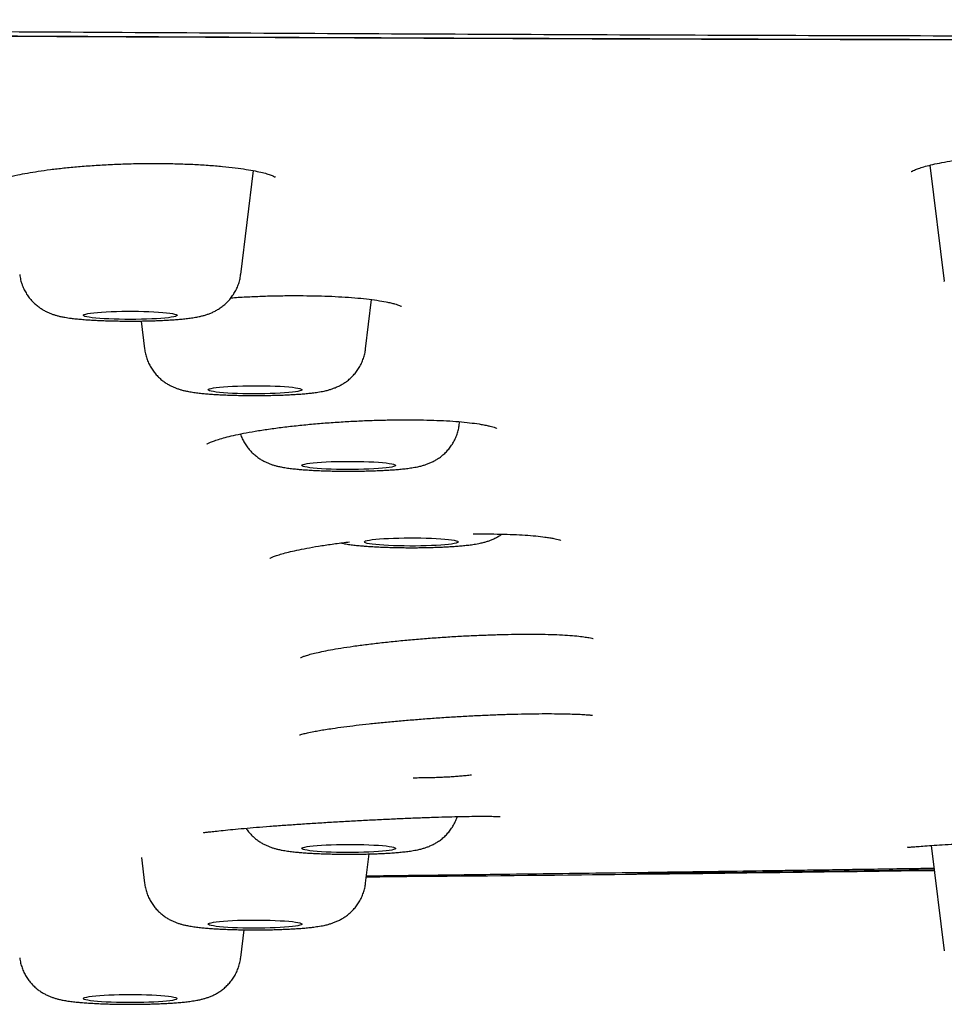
# Model space of a CAD drawing. Header units: millimetres. Extents: x 8 to 1937, y 12 to 2736.
# Tile 123 of 136: x 1227 to 1247, y 2655 to 2676. Entities that reach past the tile are written whole.
import ezdxf

# ---------------------------------------------------------------- set-up
doc = ezdxf.new("R2010")
doc.units = ezdxf.units.MM

msp = doc.modelspace()

# ---------------------------------------------------------------- linework, layer by layer
at = {"color": 7, "linetype": 'Continuous', "lineweight": 30}
for p, q in [((1246.658, 2672.744), (1246.963, 2670.265)), ((1231.956, 2670.412), (1232.229, 2672.627)), ((1246.963, 2670.264), (1246.963, 2670.265)), ((1234.62, 2668.823), (1234.749, 2669.875)), ((1229.831, 2669.418), (1229.904, 2668.823)), ((1236.619, 2667.208), (1236.627, 2667.268)), ((1246.686, 2658.225), (1246.963, 2655.977)), ((1234.62, 2657.419), (1234.697, 2658.045)), ((1229.837, 2657.965), (1229.904, 2657.419)), ((1231.956, 2655.831), (1232.029, 2656.426))]:
    msp.add_line(p, q, dxfattribs=at)
at = {"color": 7, "linetype": 'Continuous', "lineweight": 30, "flags": 128}
for points in [[(1228.599, 2669.536), (1228.602, 2669.547), (1228.619, 2669.557), (1228.65, 2669.567), (1228.694, 2669.576), (1228.751, 2669.585), (1228.82, 2669.594), (1228.9, 2669.601), (1228.989, 2669.608), (1229.087, 2669.614), (1229.193, 2669.619), (1229.303, 2669.622), (1229.419, 2669.625), (1229.536, 2669.626), (1229.655, 2669.626), (1229.772, 2669.625), (1229.888, 2669.623), (1229.999, 2669.619), (1230.104, 2669.614), (1230.203, 2669.609), (1230.293, 2669.602), (1230.373, 2669.594), (1230.442, 2669.586), (1230.5, 2669.577), (1230.545, 2669.567), (1230.576, 2669.557), (1230.594, 2669.547), (1230.598, 2669.537), (1230.588, 2669.527), (1230.564, 2669.516), (1230.526, 2669.507), (1230.475, 2669.497), (1230.412, 2669.489), (1230.338, 2669.48), (1230.253, 2669.473), (1230.159, 2669.467), (1230.058, 2669.462), (1229.949, 2669.458), (1229.836, 2669.454), (1229.719, 2669.453), (1229.601, 2669.452), (1229.483, 2669.453), (1229.366, 2669.454), (1229.253, 2669.457), (1229.144, 2669.461), (1229.042, 2669.467), (1228.948, 2669.473), (1228.862, 2669.48), (1228.788, 2669.488), (1228.724, 2669.497), (1228.673, 2669.506), (1228.634, 2669.516), (1228.61, 2669.526), (1228.599, 2669.536)], [(1231.262, 2667.95), (1231.269, 2667.961), (1231.29, 2667.971), (1231.325, 2667.981), (1231.372, 2667.99), (1231.433, 2667.999), (1231.505, 2668.007), (1231.587, 2668.015), (1231.679, 2668.021), (1231.779, 2668.027), (1231.886, 2668.031), (1231.999, 2668.035), (1232.114, 2668.037), (1232.232, 2668.038), (1232.351, 2668.037), (1232.468, 2668.036), (1232.582, 2668.033), (1232.692, 2668.029), (1232.796, 2668.024), (1232.892, 2668.018), (1232.98, 2668.011), (1233.057, 2668.003), (1233.123, 2667.995), (1233.177, 2667.986), (1233.218, 2667.976), (1233.246, 2667.966), (1233.26, 2667.956), (1233.26, 2667.945), (1233.246, 2667.935), (1233.218, 2667.925), (1233.177, 2667.915), (1233.123, 2667.906), (1233.057, 2667.898), (1232.98, 2667.89), (1232.892, 2667.883), (1232.796, 2667.877), (1232.692, 2667.872), (1232.582, 2667.868), (1232.468, 2667.865), (1232.351, 2667.864), (1232.232, 2667.863), (1232.114, 2667.864), (1231.999, 2667.866), (1231.886, 2667.87), (1231.779, 2667.874), (1231.679, 2667.88), (1231.587, 2667.886), (1231.505, 2667.894), (1231.433, 2667.902), (1231.372, 2667.911), (1231.325, 2667.92), (1231.29, 2667.93), (1231.269, 2667.94), (1231.262, 2667.95)], [(1233.262, 2666.336), (1233.269, 2666.346), (1233.29, 2666.356), (1233.324, 2666.366), (1233.372, 2666.376), (1233.432, 2666.384), (1233.504, 2666.393), (1233.587, 2666.4), (1233.679, 2666.407), (1233.779, 2666.412), (1233.886, 2666.417), (1233.998, 2666.42), (1234.114, 2666.422), (1234.232, 2666.423), (1234.351, 2666.423), (1234.468, 2666.421), (1234.582, 2666.418), (1234.692, 2666.414), (1234.796, 2666.41), (1234.892, 2666.403), (1234.979, 2666.397), (1235.057, 2666.389), (1235.123, 2666.38), (1235.177, 2666.371), (1235.218, 2666.361), (1235.246, 2666.351), (1235.26, 2666.341), (1235.26, 2666.331), (1235.246, 2666.32), (1235.218, 2666.31), (1235.177, 2666.301), (1235.123, 2666.291), (1235.057, 2666.283), (1234.979, 2666.275), (1234.892, 2666.268), (1234.796, 2666.262), (1234.692, 2666.257), (1234.582, 2666.253), (1234.468, 2666.251), (1234.351, 2666.249), (1234.232, 2666.249), (1234.114, 2666.25), (1233.998, 2666.252), (1233.886, 2666.255), (1233.779, 2666.259), (1233.679, 2666.265), (1233.587, 2666.271), (1233.504, 2666.279), (1233.432, 2666.287), (1233.372, 2666.296), (1233.324, 2666.305), (1233.29, 2666.315), (1233.269, 2666.325), (1233.262, 2666.336)], [(1234.593, 2664.703), (1234.6, 2664.713), (1234.621, 2664.724), (1234.655, 2664.734), (1234.703, 2664.743), (1234.763, 2664.752), (1234.835, 2664.76), (1234.918, 2664.767), (1235.01, 2664.774), (1235.11, 2664.779), (1235.217, 2664.784), (1235.329, 2664.787), (1235.445, 2664.789), (1235.563, 2664.79), (1235.682, 2664.79), (1235.799, 2664.788), (1235.913, 2664.786), (1236.023, 2664.782), (1236.127, 2664.777), (1236.223, 2664.771), (1236.31, 2664.764), (1236.388, 2664.756), (1236.454, 2664.747), (1236.508, 2664.738), (1236.549, 2664.729), (1236.577, 2664.719), (1236.591, 2664.708), (1236.591, 2664.698), (1236.577, 2664.688), (1236.549, 2664.678), (1236.508, 2664.668), (1236.454, 2664.659), (1236.388, 2664.65), (1236.31, 2664.642), (1236.223, 2664.635), (1236.127, 2664.629), (1236.023, 2664.624), (1235.913, 2664.621), (1235.799, 2664.618), (1235.682, 2664.616), (1235.563, 2664.616), (1235.445, 2664.617), (1235.329, 2664.619), (1235.217, 2664.622), (1235.11, 2664.627), (1235.01, 2664.632), (1234.918, 2664.639), (1234.835, 2664.646), (1234.763, 2664.654), (1234.703, 2664.663), (1234.655, 2664.673), (1234.621, 2664.683), (1234.6, 2664.693), (1234.593, 2664.703)], [(1233.262, 2658.161), (1233.269, 2658.172), (1233.29, 2658.182), (1233.324, 2658.192), (1233.372, 2658.201), (1233.432, 2658.21), (1233.504, 2658.218), (1233.587, 2658.226), (1233.679, 2658.232), (1233.779, 2658.238), (1233.886, 2658.242), (1233.998, 2658.246), (1234.114, 2658.248), (1234.232, 2658.249), (1234.351, 2658.248), (1234.468, 2658.247), (1234.582, 2658.244), (1234.692, 2658.24), (1234.796, 2658.235), (1234.892, 2658.229), (1234.979, 2658.222), (1235.057, 2658.214), (1235.123, 2658.206), (1235.177, 2658.197), (1235.218, 2658.187), (1235.246, 2658.177), (1235.26, 2658.167), (1235.26, 2658.156), (1235.246, 2658.146), (1235.218, 2658.136), (1235.177, 2658.126), (1235.123, 2658.117), (1235.057, 2658.109), (1234.979, 2658.101), (1234.892, 2658.094), (1234.796, 2658.088), (1234.692, 2658.083), (1234.582, 2658.079), (1234.468, 2658.076), (1234.351, 2658.075), (1234.232, 2658.074), (1234.114, 2658.075), (1233.998, 2658.077), (1233.886, 2658.081), (1233.779, 2658.085), (1233.679, 2658.091), (1233.587, 2658.097), (1233.504, 2658.105), (1233.432, 2658.113), (1233.372, 2658.122), (1233.324, 2658.131), (1233.29, 2658.141), (1233.269, 2658.151), (1233.262, 2658.161)], [(1231.262, 2656.547), (1231.269, 2656.557), (1231.29, 2656.567), (1231.325, 2656.577), (1231.372, 2656.587), (1231.433, 2656.595), (1231.505, 2656.604), (1231.587, 2656.611), (1231.679, 2656.618), (1231.779, 2656.623), (1231.886, 2656.628), (1231.999, 2656.631), (1232.114, 2656.633), (1232.232, 2656.634), (1232.351, 2656.634), (1232.468, 2656.632), (1232.582, 2656.629), (1232.692, 2656.625), (1232.796, 2656.62), (1232.892, 2656.614), (1232.98, 2656.607), (1233.057, 2656.6), (1233.123, 2656.591), (1233.177, 2656.582), (1233.218, 2656.572), (1233.246, 2656.562), (1233.26, 2656.552), (1233.26, 2656.542), (1233.246, 2656.531), (1233.218, 2656.521), (1233.177, 2656.512), (1233.123, 2656.502), (1233.057, 2656.494), (1232.98, 2656.486), (1232.892, 2656.479), (1232.796, 2656.473), (1232.692, 2656.468), (1232.582, 2656.464), (1232.468, 2656.462), (1232.351, 2656.46), (1232.232, 2656.46), (1232.114, 2656.461), (1231.999, 2656.463), (1231.886, 2656.466), (1231.779, 2656.47), (1231.679, 2656.476), (1231.587, 2656.482), (1231.505, 2656.49), (1231.433, 2656.498), (1231.372, 2656.507), (1231.325, 2656.516), (1231.29, 2656.526), (1231.269, 2656.536), (1231.262, 2656.547)], [(1228.599, 2654.961), (1228.61, 2654.971), (1228.634, 2654.981), (1228.673, 2654.991), (1228.724, 2655), (1228.788, 2655.009), (1228.862, 2655.017), (1228.948, 2655.024), (1229.042, 2655.031), (1229.144, 2655.036), (1229.253, 2655.04), (1229.366, 2655.043), (1229.483, 2655.045), (1229.601, 2655.045), (1229.719, 2655.045), (1229.836, 2655.043), (1229.949, 2655.04), (1230.058, 2655.036), (1230.159, 2655.03), (1230.253, 2655.024), (1230.338, 2655.017), (1230.412, 2655.009), (1230.475, 2655), (1230.526, 2654.991), (1230.564, 2654.981), (1230.588, 2654.971), (1230.598, 2654.96), (1230.594, 2654.95), (1230.576, 2654.94), (1230.545, 2654.93), (1230.5, 2654.92), (1230.442, 2654.911), (1230.373, 2654.903), (1230.293, 2654.895), (1230.203, 2654.889), (1230.104, 2654.883), (1229.999, 2654.878), (1229.888, 2654.875), (1229.772, 2654.872), (1229.655, 2654.871), (1229.536, 2654.871), (1229.419, 2654.872), (1229.303, 2654.875), (1229.193, 2654.878), (1229.087, 2654.883), (1228.989, 2654.889), (1228.9, 2654.896), (1228.82, 2654.903), (1228.751, 2654.912), (1228.694, 2654.921), (1228.65, 2654.93), (1228.619, 2654.94), (1228.602, 2654.951), (1228.599, 2654.961)]]:
    msp.add_lwpolyline(points, dxfattribs=at)
at = {"color": 7, "linetype": 'Continuous', "lineweight": 30}
for points, knots in [([(1298.819, 2666.525), (1298.817, 2666.597), (1298.813, 2666.74), (1298.784, 2666.954), (1298.739, 2667.165), (1298.677, 2667.373), (1298.602, 2667.578), (1298.513, 2667.778), (1298.412, 2667.974), (1298.3, 2668.167), (1298.176, 2668.356), (1298.042, 2668.543), (1297.899, 2668.725), (1297.745, 2668.905), (1297.62, 2669.04), (1297.53, 2669.132), (1297.48, 2669.183), (1297.428, 2669.233), (1297.376, 2669.284), (1297.318, 2669.337), (1297.228, 2669.42), (1297.104, 2669.532), (1296.921, 2669.688), (1296.707, 2669.863), (1296.457, 2670.056), (1296.197, 2670.246), (1295.927, 2670.432), (1295.729, 2670.561), (1295.615, 2670.633), (1295.587, 2670.651), (1295.559, 2670.668), (1295.531, 2670.686), (1295.501, 2670.705), (1295.467, 2670.726), (1295.43, 2670.748), (1295.346, 2670.8), (1295.215, 2670.88), (1295.039, 2670.987), (1294.857, 2671.096), (1294.67, 2671.206), (1294.477, 2671.317), (1294.288, 2671.424), (1294.101, 2671.528), (1293.917, 2671.627), (1293.743, 2671.72), (1293.578, 2671.804), (1293.423, 2671.882), (1293.285, 2671.949), (1293.167, 2672.005), (1293.071, 2672.049), (1293.004, 2672.079), (1292.967, 2672.096), (1292.956, 2672.101), (1292.944, 2672.106), (1292.933, 2672.111), (1292.922, 2672.116), (1292.84, 2672.152), (1292.685, 2672.218), (1292.445, 2672.312), (1292.197, 2672.402), (1291.94, 2672.49), (1291.693, 2672.567), (1291.457, 2672.636), (1291.236, 2672.697), (1291.007, 2672.757), (1290.76, 2672.816), (1290.42, 2672.894), (1289.973, 2672.989), (1289.407, 2673.098), (1288.799, 2673.207), (1288.149, 2673.314), (1287.445, 2673.423), (1286.69, 2673.532), (1285.884, 2673.64), (1285.045, 2673.745), (1284.172, 2673.848), (1283.266, 2673.947), (1282.344, 2674.043), (1281.409, 2674.134), (1280.464, 2674.221), (1279.488, 2674.307), (1278.483, 2674.39), (1277.429, 2674.473), (1276.326, 2674.556), (1275.173, 2674.637), (1273.993, 2674.716), (1272.787, 2674.792), (1271.554, 2674.864), (1270.432, 2674.927), (1269.43, 2674.979), (1268.555, 2675.023), (1267.668, 2675.065), (1266.769, 2675.106), (1265.858, 2675.145), (1264.935, 2675.183), (1263.937, 2675.221), (1262.86, 2675.259), (1261.702, 2675.297), (1260.528, 2675.333), (1259.528, 2675.359), (1258.709, 2675.38), (1258.074, 2675.394), (1257.435, 2675.408), (1256.807, 2675.421), (1256.207, 2675.432), (1255.531, 2675.443), (1254.753, 2675.454), (1253.845, 2675.465), (1252.899, 2675.474), (1251.956, 2675.482), (1251.019, 2675.487), (1250.34, 2675.491), (1249.888, 2675.492), (1249.674, 2675.493), (1249.459, 2675.494), (1249.242, 2675.494), (1249.023, 2675.495), (1248.803, 2675.496), (1247.24, 2675.499), (1244.32, 2675.506), (1240.032, 2675.521), (1235.706, 2675.54), (1231.343, 2675.562), (1226.971, 2675.587), (1222.591, 2675.612), (1218.205, 2675.638), (1213.786, 2675.664), (1209.337, 2675.688), (1204.857, 2675.709), (1200.347, 2675.728), (1195.807, 2675.745), (1192.082, 2675.757), (1189.182, 2675.766), (1187.113, 2675.771), (1185.059, 2675.777), (1183.025, 2675.782), (1181.015, 2675.787), (1179.012, 2675.791), (1175.708, 2675.798), (1171.112, 2675.807), (1165.235, 2675.816), (1160.963, 2675.823), (1158.283, 2675.827), (1157.187, 2675.828), (1156.091, 2675.829), (1154.997, 2675.831), (1153.904, 2675.832), (1152.838, 2675.833), (1151.196, 2675.835), (1148.958, 2675.837), (1146.172, 2675.84), (1143.427, 2675.842), (1140.724, 2675.843), (1137.979, 2675.845), (1135.19, 2675.846), (1132.376, 2675.847), (1129.536, 2675.848), (1126.672, 2675.848), (1123.766, 2675.849), (1121.815, 2675.849), (1120.832, 2675.849)], [0, 0, 0, 0, 0.009695, 0.019246, 0.028652, 0.037915, 0.047033, 0.055848, 0.064525, 0.073062, 0.081461, 0.08972, 0.097841, 0.105822, 0.113666, 0.11594, 0.118203, 0.120454, 0.122694, 0.125015, 0.127664, 0.133863, 0.139999, 0.148763, 0.157398, 0.165906, 0.174287, 0.182425, 0.183217, 0.184009, 0.184799, 0.185589, 0.186377, 0.187325, 0.188375, 0.189418, 0.194305, 0.199056, 0.20367, 0.208749, 0.213653, 0.21838, 0.22293, 0.227304, 0.2315, 0.235046, 0.238455, 0.241726, 0.24381, 0.245834, 0.247566, 0.247789, 0.248011, 0.248233, 0.248454, 0.248674, 0.248894, 0.253205, 0.257389, 0.261449, 0.265384, 0.269196, 0.272105, 0.27494, 0.277701, 0.280466, 0.283486, 0.288907, 0.294368, 0.299871, 0.305421, 0.31102, 0.316967, 0.322863, 0.328717, 0.334538, 0.340335, 0.346117, 0.35156, 0.357001, 0.362445, 0.367898, 0.373364, 0.379164, 0.384953, 0.390737, 0.396521, 0.40231, 0.408107, 0.412019, 0.415939, 0.419868, 0.423807, 0.427758, 0.431723, 0.435704, 0.440517, 0.44535, 0.450207, 0.455091, 0.457662, 0.460241, 0.46283, 0.465428, 0.467846, 0.470086, 0.473562, 0.477177, 0.480934, 0.484834, 0.488385, 0.49205, 0.492888, 0.493732, 0.494582, 0.495437, 0.496299, 0.497166, 0.498039, 0.514778, 0.531669, 0.548705, 0.565883, 0.583198, 0.600333, 0.617593, 0.634974, 0.652473, 0.670086, 0.687814, 0.705656, 0.723615, 0.731716, 0.739841, 0.74799, 0.755923, 0.763806, 0.771672, 0.779522, 0.802735, 0.825807, 0.84874, 0.853049, 0.857353, 0.861652, 0.865947, 0.870236, 0.874519, 0.878497, 0.889576, 0.90086, 0.911295, 0.921899, 0.932671, 0.943612, 0.954722, 0.965798, 0.977036, 0.988437, 1, 1, 1, 1]), ([(1120.832, 2675.692), (1122.45, 2675.692), (1125.67, 2675.691), (1130.476, 2675.69), (1135.234, 2675.689), (1139.944, 2675.686), (1144.579, 2675.684), (1149.139, 2675.681), (1153.624, 2675.678), (1158.063, 2675.675), (1162.484, 2675.672), (1166.887, 2675.67), (1171.272, 2675.667), (1175.608, 2675.664), (1179.896, 2675.66), (1184.137, 2675.655), (1188.33, 2675.648), (1191.274, 2675.642), (1192.994, 2675.638), (1193.508, 2675.637), (1194.034, 2675.635), (1194.562, 2675.634), (1195.094, 2675.633), (1195.871, 2675.63), (1196.9, 2675.628), (1198.136, 2675.624), (1199.34, 2675.62), (1200.504, 2675.617), (1201.665, 2675.613), (1203.795, 2675.606), (1206.88, 2675.595), (1210.768, 2675.578), (1214.472, 2675.561), (1217.995, 2675.544), (1221.481, 2675.527), (1224.93, 2675.51), (1228.341, 2675.493), (1231.714, 2675.478), (1235.048, 2675.464), (1238.214, 2675.452), (1241.213, 2675.442), (1243.938, 2675.434), (1246.066, 2675.43), (1247.297, 2675.428), (1247.75, 2675.427), (1247.891, 2675.427), (1248.032, 2675.426), (1248.173, 2675.426), (1248.313, 2675.426), (1248.949, 2675.425), (1250.068, 2675.422), (1251.654, 2675.413), (1253.202, 2675.399), (1254.712, 2675.382), (1256.185, 2675.36), (1257.565, 2675.334), (1258.855, 2675.307), (1260.06, 2675.277), (1260.965, 2675.252), (1261.582, 2675.234), (1261.92, 2675.224), (1262.257, 2675.213), (1262.591, 2675.203), (1262.922, 2675.191), (1263.251, 2675.18), (1263.578, 2675.169), (1264.258, 2675.144), (1265.284, 2675.104), (1266.639, 2675.047), (1267.967, 2674.986), (1269.27, 2674.922), (1270.546, 2674.855), (1271.772, 2674.786), (1272.949, 2674.715), (1274.08, 2674.643), (1275.186, 2674.568), (1276.269, 2674.491), (1277.346, 2674.41), (1278.413, 2674.325), (1279.467, 2674.236), (1280.489, 2674.144), (1281.481, 2674.05), (1282.44, 2673.954), (1283.351, 2673.856), (1284.214, 2673.758), (1285.03, 2673.659), (1285.812, 2673.559), (1286.557, 2673.456), (1287.239, 2673.356), (1287.862, 2673.259), (1288.429, 2673.163), (1288.966, 2673.067), (1289.41, 2672.98), (1289.768, 2672.906), (1290.044, 2672.846), (1290.298, 2672.788), (1290.537, 2672.729), (1290.789, 2672.663), (1291.051, 2672.59), (1291.322, 2672.508), (1291.583, 2672.424), (1291.825, 2672.339), (1292.048, 2672.256), (1292.246, 2672.177), (1292.377, 2672.122), (1292.449, 2672.09), (1292.471, 2672.08), (1292.494, 2672.071), (1292.516, 2672.061), (1292.538, 2672.051), (1292.627, 2672.011), (1292.781, 2671.939), (1292.996, 2671.835), (1293.211, 2671.726), (1293.426, 2671.614), (1293.641, 2671.498), (1293.856, 2671.379), (1294.071, 2671.255), (1294.263, 2671.141), (1294.435, 2671.037), (1294.586, 2670.944), (1294.737, 2670.849), (1294.889, 2670.752), (1295.022, 2670.666), (1295.137, 2670.59), (1295.233, 2670.527), (1295.326, 2670.465), (1295.415, 2670.404), (1295.501, 2670.345), (1295.65, 2670.241), (1295.856, 2670.092), (1296.111, 2669.898), (1296.352, 2669.704), (1296.579, 2669.509), (1296.79, 2669.316), (1296.984, 2669.125), (1297.155, 2668.945), (1297.306, 2668.774), (1297.438, 2668.613), (1297.558, 2668.453), (1297.669, 2668.293), (1297.773, 2668.129), (1297.869, 2667.963), (1297.956, 2667.793), (1298.037, 2667.617), (1298.108, 2667.436), (1298.17, 2667.249), (1298.22, 2667.059), (1298.257, 2666.866), (1298.281, 2666.67), (1298.284, 2666.539), (1298.286, 2666.474)], [0, 0, 0, 0, 0.019097, 0.038006, 0.056729, 0.075263, 0.09361, 0.111445, 0.129098, 0.146569, 0.163856, 0.181307, 0.198567, 0.215639, 0.232525, 0.249226, 0.265742, 0.282078, 0.284014, 0.286077, 0.288149, 0.290232, 0.292325, 0.294429, 0.299427, 0.304483, 0.309046, 0.313654, 0.31825, 0.322779, 0.33884, 0.354728, 0.368766, 0.382663, 0.396416, 0.410024, 0.423485, 0.436799, 0.449962, 0.462973, 0.474296, 0.485498, 0.495256, 0.499519, 0.500076, 0.500632, 0.501189, 0.501745, 0.5023, 0.502856, 0.509282, 0.51557, 0.521727, 0.527759, 0.533671, 0.53947, 0.544484, 0.549419, 0.554278, 0.555696, 0.557107, 0.558513, 0.559912, 0.561306, 0.562694, 0.564076, 0.565452, 0.571364, 0.577245, 0.583101, 0.588937, 0.594758, 0.600568, 0.606041, 0.611514, 0.616989, 0.622473, 0.627968, 0.633749, 0.639531, 0.645319, 0.651119, 0.656939, 0.662786, 0.66833, 0.673913, 0.679481, 0.685027, 0.690563, 0.695468, 0.700365, 0.705258, 0.710148, 0.713222, 0.716162, 0.718907, 0.721679, 0.724516, 0.728153, 0.731894, 0.735739, 0.73969, 0.743254, 0.746902, 0.750182, 0.750616, 0.751051, 0.751488, 0.751926, 0.752364, 0.752804, 0.757205, 0.761777, 0.766518, 0.771429, 0.77651, 0.781761, 0.78718, 0.792768, 0.796802, 0.80092, 0.805121, 0.809405, 0.813784, 0.816667, 0.819491, 0.822257, 0.824965, 0.827614, 0.830197, 0.838873, 0.847556, 0.856248, 0.86495, 0.873663, 0.882165, 0.890517, 0.89777, 0.904974, 0.91196, 0.919052, 0.926283, 0.933651, 0.941157, 0.9488, 0.956955, 0.965262, 0.973719, 0.982328, 0.991088, 1, 1, 1, 1]), ([(1120.832, 2675.692), (1123.504, 2675.692), (1128.849, 2675.692), (1136.865, 2675.691), (1144.88, 2675.69), (1152.894, 2675.687), (1160.86, 2675.683), (1168.777, 2675.677), (1176.644, 2675.668), (1184.51, 2675.656), (1192.427, 2675.64), (1200.395, 2675.618), (1208.413, 2675.589), (1216.43, 2675.555), (1224.442, 2675.514), (1232.453, 2675.477), (1240.456, 2675.439), (1246.289, 2675.43), (1249.947, 2675.423), (1251.431, 2675.417), (1252.911, 2675.407), (1254.384, 2675.392), (1255.847, 2675.372), (1257.267, 2675.346), (1258.646, 2675.316), (1259.984, 2675.283), (1261.308, 2675.245), (1262.618, 2675.203), (1263.941, 2675.156), (1265.276, 2675.104), (1266.622, 2675.048), (1267.95, 2674.987), (1269.258, 2674.922), (1270.542, 2674.855), (1271.776, 2674.785), (1272.96, 2674.714), (1274.094, 2674.642), (1275.202, 2674.567), (1276.284, 2674.49), (1277.362, 2674.408), (1278.434, 2674.323), (1279.498, 2674.233), (1280.532, 2674.141), (1281.532, 2674.046), (1282.497, 2673.948), (1283.407, 2673.851), (1284.262, 2673.753), (1285.065, 2673.656), (1285.833, 2673.556), (1286.566, 2673.455), (1287.243, 2673.355), (1287.87, 2673.256), (1288.45, 2673.159), (1289, 2673.06), (1289.519, 2672.959), (1290.005, 2672.856), (1290.456, 2672.752), (1290.883, 2672.642), (1291.28, 2672.527), (1291.649, 2672.406), (1291.983, 2672.285), (1292.288, 2672.162), (1292.624, 2672.014), (1292.985, 2671.84), (1293.365, 2671.642), (1293.72, 2671.443), (1294.061, 2671.245), (1294.43, 2671.029), (1294.819, 2670.793), (1295.219, 2670.538), (1295.635, 2670.255), (1296.057, 2669.943), (1296.475, 2669.602), (1296.85, 2669.262), (1297.185, 2668.918), (1297.478, 2668.569), (1297.727, 2668.218), (1297.931, 2667.867), (1298.089, 2667.516), (1298.202, 2667.166), (1298.272, 2666.818), (1298.281, 2666.588), (1298.286, 2666.474)], [0, 0, 0, 0, 0.03154, 0.06308, 0.094619, 0.126158, 0.157697, 0.188673, 0.219649, 0.250626, 0.281603, 0.31321, 0.344818, 0.376428, 0.408038, 0.439649, 0.471258, 0.502868, 0.508741, 0.514621, 0.5205, 0.526373, 0.532235, 0.538085, 0.543584, 0.54907, 0.554549, 0.560026, 0.565505, 0.57133, 0.577176, 0.583035, 0.588899, 0.594762, 0.600615, 0.606115, 0.611604, 0.617084, 0.622562, 0.628041, 0.633867, 0.639713, 0.645571, 0.651435, 0.657298, 0.663152, 0.668653, 0.674142, 0.679622, 0.6851, 0.690579, 0.695571, 0.70058, 0.705598, 0.710621, 0.715643, 0.72066, 0.725663, 0.731141, 0.7366, 0.742046, 0.747484, 0.752918, 0.761589, 0.770258, 0.778926, 0.787595, 0.796265, 0.807618, 0.818974, 0.830333, 0.845553, 0.860782, 0.876021, 0.891263, 0.90681, 0.922352, 0.937889, 0.953422, 0.968951, 0.984477, 1, 1, 1, 1]), ([(1120.832, 2675.681), (1121.14, 2675.681), (1121.737, 2675.681), (1122.607, 2675.681), (1123.425, 2675.681), (1124.191, 2675.681), (1124.902, 2675.681), (1125.558, 2675.681), (1126.159, 2675.681), (1126.71, 2675.681), (1127.196, 2675.681), (1127.62, 2675.681), (1127.995, 2675.681), (1128.353, 2675.681), (1128.708, 2675.681), (1129.066, 2675.681), (1129.426, 2675.681), (1129.787, 2675.681), (1130.468, 2675.681), (1131.472, 2675.681), (1132.801, 2675.681), (1134.137, 2675.681), (1136.617, 2675.68), (1140.243, 2675.68), (1146.263, 2675.679), (1153.531, 2675.677), (1161.744, 2675.673), (1169.652, 2675.667), (1177.253, 2675.659), (1184.853, 2675.648), (1192.18, 2675.633), (1199.233, 2675.615), (1206.013, 2675.592), (1212.791, 2675.566), (1219.567, 2675.534), (1226.34, 2675.5), (1233.112, 2675.47), (1239.878, 2675.44), (1244.868, 2675.428), (1248.081, 2675.424), (1249.517, 2675.422), (1250.952, 2675.417), (1252.384, 2675.409), (1253.812, 2675.396), (1255.207, 2675.379), (1256.564, 2675.357), (1257.885, 2675.331), (1259.194, 2675.301), (1260.491, 2675.266), (1261.801, 2675.227), (1263.123, 2675.183), (1264.457, 2675.134), (1265.775, 2675.082), (1267.076, 2675.025), (1268.36, 2674.965), (1269.599, 2674.902), (1270.792, 2674.838), (1271.94, 2674.773), (1273.064, 2674.705), (1274.165, 2674.634), (1275.263, 2674.56), (1276.356, 2674.481), (1277.443, 2674.399), (1278.502, 2674.314), (1279.533, 2674.226), (1280.534, 2674.136), (1281.484, 2674.046), (1282.385, 2673.955), (1283.236, 2673.864), (1284.055, 2673.771), (1284.841, 2673.677), (1285.64, 2673.575), (1286.446, 2673.464), (1287.251, 2673.345), (1287.907, 2673.24), (1288.433, 2673.15), (1288.848, 2673.075), (1289.253, 2672.998), (1289.621, 2672.923), (1289.954, 2672.85), (1290.247, 2672.783), (1290.518, 2672.716), (1290.76, 2672.651), (1290.951, 2672.597), (1291.103, 2672.552), (1291.22, 2672.515), (1291.328, 2672.481), (1291.428, 2672.447), (1291.522, 2672.415), (1291.615, 2672.382), (1291.713, 2672.347), (1291.816, 2672.308), (1291.926, 2672.265), (1292.04, 2672.219), (1292.157, 2672.17), (1292.323, 2672.097), (1292.528, 2672.003), (1292.778, 2671.881), (1293.022, 2671.755), (1293.262, 2671.625), (1293.446, 2671.521), (1293.582, 2671.443), (1293.671, 2671.392), (1293.756, 2671.342), (1293.838, 2671.294), (1293.917, 2671.248), (1293.997, 2671.201), (1294.089, 2671.147), (1294.196, 2671.083), (1294.318, 2671.009), (1294.443, 2670.934), (1294.6, 2670.837), (1294.783, 2670.721), (1294.987, 2670.588), (1295.181, 2670.457), (1295.368, 2670.327), (1295.522, 2670.215), (1295.647, 2670.122), (1295.745, 2670.047), (1295.843, 2669.97), (1295.931, 2669.899), (1296.009, 2669.836), (1296.074, 2669.782), (1296.134, 2669.731), (1296.191, 2669.682), (1296.246, 2669.634), (1296.303, 2669.583), (1296.362, 2669.53), (1296.424, 2669.473), (1296.486, 2669.414), (1296.549, 2669.355), (1296.627, 2669.278), (1296.718, 2669.185), (1296.821, 2669.075), (1296.901, 2668.985), (1296.962, 2668.915), (1297.004, 2668.866), (1297.045, 2668.815), (1297.085, 2668.765), (1297.122, 2668.717), (1297.156, 2668.673), (1297.184, 2668.635), (1297.208, 2668.603), (1297.227, 2668.577), (1297.244, 2668.552), (1297.261, 2668.527), (1297.28, 2668.501), (1297.3, 2668.471), (1297.322, 2668.438), (1297.347, 2668.4), (1297.374, 2668.357), (1297.401, 2668.313), (1297.428, 2668.267), (1297.462, 2668.208), (1297.502, 2668.137), (1297.541, 2668.061), (1297.573, 2667.995), (1297.599, 2667.94), (1297.622, 2667.887), (1297.643, 2667.838), (1297.663, 2667.79), (1297.682, 2667.741), (1297.701, 2667.689), (1297.716, 2667.645), (1297.728, 2667.608), (1297.737, 2667.581), (1297.745, 2667.552), (1297.754, 2667.522), (1297.763, 2667.49), (1297.772, 2667.454), (1297.782, 2667.416), (1297.791, 2667.374), (1297.801, 2667.33), (1297.809, 2667.284), (1297.818, 2667.235), (1297.825, 2667.185), (1297.831, 2667.134), (1297.837, 2667.08), (1297.841, 2667.039), (1297.842, 2667.016), (1297.842, 2667.011)], [0, 0, 0, 0, 0.003656, 0.007107, 0.010352, 0.013391, 0.016225, 0.018808, 0.021193, 0.023379, 0.025366, 0.026973, 0.028425, 0.029826, 0.031236, 0.032654, 0.034081, 0.035515, 0.036958, 0.042177, 0.047471, 0.05277, 0.058068, 0.076991, 0.095914, 0.129705, 0.163498, 0.193671, 0.223845, 0.254017, 0.28419, 0.311129, 0.338068, 0.365007, 0.391946, 0.418885, 0.445825, 0.472763, 0.499705, 0.50542, 0.511137, 0.516863, 0.522592, 0.528323, 0.534052, 0.539452, 0.544845, 0.550233, 0.555617, 0.560996, 0.566702, 0.572411, 0.578133, 0.583866, 0.589606, 0.595347, 0.600757, 0.606161, 0.611554, 0.61694, 0.62232, 0.628026, 0.633733, 0.63945, 0.645179, 0.650917, 0.656657, 0.662068, 0.667475, 0.67287, 0.678257, 0.683637, 0.690026, 0.696416, 0.702821, 0.706603, 0.710421, 0.714349, 0.718389, 0.721699, 0.725071, 0.728331, 0.731403, 0.734289, 0.736078, 0.737789, 0.739421, 0.740973, 0.742447, 0.743915, 0.745561, 0.747368, 0.749334, 0.751462, 0.753745, 0.756062, 0.761422, 0.766643, 0.772681, 0.778582, 0.78436, 0.786775, 0.789099, 0.791332, 0.793474, 0.795525, 0.797586, 0.799747, 0.802883, 0.80621, 0.809709, 0.813208, 0.819448, 0.825535, 0.83157, 0.837604, 0.843683, 0.847119, 0.850628, 0.854211, 0.857839, 0.86055, 0.863098, 0.865482, 0.867704, 0.869943, 0.872319, 0.874848, 0.87753, 0.88035, 0.883193, 0.886033, 0.891234, 0.896442, 0.901797, 0.904147, 0.906529, 0.908944, 0.911391, 0.91374, 0.915899, 0.917869, 0.919284, 0.920583, 0.921764, 0.92296, 0.924283, 0.925733, 0.927311, 0.929254, 0.93136, 0.933608, 0.935846, 0.938047, 0.942262, 0.946332, 0.949151, 0.951849, 0.954399, 0.956802, 0.959057, 0.961397, 0.963883, 0.966518, 0.967813, 0.96914, 0.970501, 0.971921, 0.973491, 0.975332, 0.977352, 0.979553, 0.981934, 0.984495, 0.987236, 0.989986, 0.992895, 0.995964, 0.999194, 1, 1, 1, 1]), ([(1246.259, 2672.607), (1246.259, 2672.607), (1246.258, 2672.604), (1246.273, 2672.614), (1246.325, 2672.64), (1246.414, 2672.675), (1246.529, 2672.711), (1246.676, 2672.75), (1246.859, 2672.791), (1247.08, 2672.832), (1247.339, 2672.873), (1247.629, 2672.911), (1247.94, 2672.944), (1248.264, 2672.973), (1248.596, 2672.997), (1248.932, 2673.015), (1249.269, 2673.029), (1249.602, 2673.037), (1249.928, 2673.04), (1250.248, 2673.038), (1250.56, 2673.032), (1250.862, 2673.021), (1251.153, 2673.005), (1251.426, 2672.984), (1251.678, 2672.959), (1251.903, 2672.929), (1252.074, 2672.9), (1252.196, 2672.874), (1252.277, 2672.853), (1252.346, 2672.833), (1252.396, 2672.815), (1252.429, 2672.799), (1252.431, 2672.798), (1252.431, 2672.798)], [0, 0, 0, 0, 0.001375, 0.028412, 0.056521, 0.086081, 0.117607, 0.151107, 0.186577, 0.22403, 0.263477, 0.303998, 0.344121, 0.383795, 0.422975, 0.461629, 0.499744, 0.53734, 0.57445, 0.611312, 0.648598, 0.686354, 0.72458, 0.76329, 0.802524, 0.842081, 0.881785, 0.906545, 0.928895, 0.948851, 0.97432, 0.994499, 1, 1, 1, 1]), ([(1226.554, 2672.33), (1226.554, 2672.33), (1226.554, 2672.327), (1226.578, 2672.342), (1226.654, 2672.38), (1226.786, 2672.43), (1226.968, 2672.483), (1227.179, 2672.533), (1227.405, 2672.577), (1227.637, 2672.615), (1227.897, 2672.652), (1228.183, 2672.685), (1228.494, 2672.715), (1228.827, 2672.74), (1229.175, 2672.76), (1229.531, 2672.774), (1229.89, 2672.781), (1230.247, 2672.781), (1230.597, 2672.775), (1230.938, 2672.763), (1231.263, 2672.744), (1231.567, 2672.719), (1231.84, 2672.689), (1232.074, 2672.656), (1232.266, 2672.622), (1232.421, 2672.587), (1232.539, 2672.554), (1232.629, 2672.522), (1232.685, 2672.495), (1232.691, 2672.492), (1232.695, 2672.49)], [0, 0, 0, 0, 0.009931, 0.042892, 0.073518, 0.113242, 0.154242, 0.196513, 0.229439, 0.263583, 0.298966, 0.335585, 0.373417, 0.412425, 0.452093, 0.491876, 0.531791, 0.571882, 0.612179, 0.652689, 0.693414, 0.734365, 0.77464, 0.812957, 0.849082, 0.883059, 0.914924, 0.944706, 0.97291, 1, 1, 1, 1]), ([(1227.242, 2670.411), (1227.244, 2670.391), (1227.251, 2670.335), (1227.27, 2670.258), (1227.29, 2670.203), (1227.297, 2670.182)], [0, 0, 0, 0, 0.261131, 0.716915, 1, 1, 1, 1]), ([(1227.297, 2670.182), (1227.311, 2670.148), (1227.337, 2670.084), (1227.388, 2669.994), (1227.445, 2669.913), (1227.508, 2669.84), (1227.575, 2669.775), (1227.645, 2669.718), (1227.716, 2669.67), (1227.786, 2669.63), (1227.854, 2669.597), (1227.92, 2669.571), (1227.984, 2669.548), (1228.051, 2669.529), (1228.124, 2669.512), (1228.219, 2669.494), (1228.326, 2669.478), (1228.443, 2669.464), (1228.559, 2669.454), (1228.679, 2669.444), (1228.806, 2669.436), (1228.935, 2669.43), (1229.067, 2669.425), (1229.202, 2669.421), (1229.339, 2669.418), (1229.478, 2669.417), (1229.617, 2669.416), (1229.756, 2669.417), (1229.894, 2669.419), (1230.03, 2669.422), (1230.163, 2669.426), (1230.292, 2669.431), (1230.417, 2669.438), (1230.538, 2669.446), (1230.655, 2669.455), (1230.768, 2669.466), (1230.881, 2669.479), (1230.988, 2669.496), (1231.081, 2669.514), (1231.159, 2669.533), (1231.229, 2669.554), (1231.299, 2669.579), (1231.371, 2669.61), (1231.446, 2669.649), (1231.522, 2669.696), (1231.598, 2669.754), (1231.671, 2669.821), (1231.739, 2669.897), (1231.8, 2669.981), (1231.853, 2670.071), (1231.896, 2670.167), (1231.929, 2670.268), (1231.949, 2670.35), (1231.953, 2670.398), (1231.954, 2670.411)], [0, 0, 0, 0, 0.017284, 0.033692, 0.049772, 0.065494, 0.080833, 0.095749, 0.110185, 0.124116, 0.13764, 0.151068, 0.164866, 0.179714, 0.196812, 0.218416, 0.250421, 0.276054, 0.299851, 0.324836, 0.348666, 0.371839, 0.394615, 0.417138, 0.439498, 0.461758, 0.483965, 0.506159, 0.528369, 0.550629, 0.572984, 0.595489, 0.618217, 0.641279, 0.664853, 0.689251, 0.715111, 0.744034, 0.768038, 0.785094, 0.800717, 0.815422, 0.829961, 0.844663, 0.85994, 0.875822, 0.892159, 0.908791, 0.925608, 0.942542, 0.95955, 0.976604, 0.993691, 1, 1, 1, 1]), ([(1231.749, 2669.913), (1231.799, 2669.917), (1231.96, 2669.928), (1232.235, 2669.942), (1232.568, 2669.954), (1232.894, 2669.96), (1233.214, 2669.961), (1233.526, 2669.957), (1233.829, 2669.949), (1234.119, 2669.934), (1234.392, 2669.915), (1234.643, 2669.891), (1234.868, 2669.861), (1235.038, 2669.831), (1235.158, 2669.805), (1235.238, 2669.784), (1235.297, 2669.766), (1235.34, 2669.75), (1235.368, 2669.738), (1235.384, 2669.731), (1235.389, 2669.728), (1235.388, 2669.728), (1235.388, 2669.728)], [0, 0, 0, 0, 0.031683, 0.100734, 0.168841, 0.236071, 0.302851, 0.370398, 0.438795, 0.508036, 0.578146, 0.649192, 0.720819, 0.792699, 0.837286, 0.877193, 0.91245, 0.943085, 0.96913, 0.990631, 0.99929, 1, 1, 1, 1]), ([(1229.905, 2668.823), (1229.91, 2668.789), (1229.92, 2668.719), (1229.95, 2668.618), (1229.989, 2668.521), (1230.037, 2668.43), (1230.092, 2668.347), (1230.153, 2668.271), (1230.219, 2668.203), (1230.289, 2668.144), (1230.36, 2668.094), (1230.43, 2668.052), (1230.499, 2668.017), (1230.565, 2667.989), (1230.63, 2667.966), (1230.696, 2667.946), (1230.766, 2667.928), (1230.852, 2667.911), (1230.952, 2667.895), (1231.064, 2667.88), (1231.176, 2667.869), (1231.291, 2667.859), (1231.413, 2667.851), (1231.541, 2667.844), (1231.672, 2667.838), (1231.805, 2667.834), (1231.942, 2667.831), (1232.08, 2667.828), (1232.219, 2667.828), (1232.358, 2667.828), (1232.496, 2667.829), (1232.633, 2667.832), (1232.767, 2667.835), (1232.898, 2667.84), (1233.026, 2667.846), (1233.148, 2667.853), (1233.267, 2667.862), (1233.381, 2667.872), (1233.494, 2667.884), (1233.611, 2667.9), (1233.717, 2667.919), (1233.811, 2667.941), (1233.885, 2667.963), (1233.955, 2667.987), (1234.027, 2668.018), (1234.101, 2668.056), (1234.177, 2668.102), (1234.253, 2668.158), (1234.327, 2668.224), (1234.396, 2668.299), (1234.458, 2668.382), (1234.511, 2668.472), (1234.556, 2668.568), (1234.59, 2668.668), (1234.611, 2668.754), (1234.616, 2668.806), (1234.618, 2668.822)], [0, 0, 0, 0, 0.015997, 0.032606, 0.048863, 0.064782, 0.080365, 0.095609, 0.110492, 0.124981, 0.139023, 0.152578, 0.165695, 0.178611, 0.191762, 0.205684, 0.221386, 0.240632, 0.267629, 0.293377, 0.316874, 0.339115, 0.362463, 0.385026, 0.407115, 0.428906, 0.450507, 0.471986, 0.493395, 0.514775, 0.536159, 0.557576, 0.579063, 0.600669, 0.622455, 0.64451, 0.66697, 0.690067, 0.714237, 0.740466, 0.771752, 0.79141, 0.806502, 0.820726, 0.834731, 0.848852, 0.863501, 0.878742, 0.89444, 0.910436, 0.92662, 0.942922, 0.959299, 0.975723, 0.992179, 1, 1, 1, 1]), ([(1231.237, 2666.793), (1231.237, 2666.793), (1231.237, 2666.791), (1231.252, 2666.801), (1231.308, 2666.829), (1231.398, 2666.865), (1231.515, 2666.903), (1231.665, 2666.945), (1231.849, 2666.988), (1232.071, 2667.034), (1232.331, 2667.079), (1232.622, 2667.122), (1232.933, 2667.162), (1233.257, 2667.198), (1233.59, 2667.229), (1233.926, 2667.255), (1234.263, 2667.276), (1234.596, 2667.292), (1234.922, 2667.303), (1235.242, 2667.309), (1235.554, 2667.31), (1235.857, 2667.307), (1236.147, 2667.298), (1236.42, 2667.285), (1236.672, 2667.266), (1236.897, 2667.242), (1237.068, 2667.217), (1237.189, 2667.194), (1237.27, 2667.176), (1237.339, 2667.157), (1237.388, 2667.141), (1237.42, 2667.127), (1237.422, 2667.126), (1237.422, 2667.126)], [0, 0, 0, 0, 0.003631, 0.030627, 0.058704, 0.088226, 0.119707, 0.15315, 0.188554, 0.225927, 0.265283, 0.305707, 0.345735, 0.385314, 0.424403, 0.462965, 0.500987, 0.538488, 0.575503, 0.612269, 0.649459, 0.687118, 0.725247, 0.763858, 0.80299, 0.842445, 0.882054, 0.906777, 0.929126, 0.949113, 0.974694, 0.99506, 1, 1, 1, 1]), ([(1231.95, 2667.008), (1231.95, 2667.006), (1231.96, 2666.971), (1231.989, 2666.906), (1232.036, 2666.815), (1232.092, 2666.732), (1232.153, 2666.656), (1232.219, 2666.589), (1232.288, 2666.53), (1232.359, 2666.479), (1232.43, 2666.437), (1232.498, 2666.402), (1232.565, 2666.374), (1232.63, 2666.351), (1232.695, 2666.331), (1232.766, 2666.314), (1232.852, 2666.296), (1232.952, 2666.28), (1233.063, 2666.266), (1233.175, 2666.254), (1233.291, 2666.245), (1233.412, 2666.236), (1233.54, 2666.229), (1233.671, 2666.224), (1233.805, 2666.219), (1233.941, 2666.216), (1234.079, 2666.214), (1234.218, 2666.213), (1234.358, 2666.213), (1234.496, 2666.214), (1234.633, 2666.217), (1234.767, 2666.221), (1234.898, 2666.226), (1235.025, 2666.232), (1235.148, 2666.239), (1235.266, 2666.247), (1235.381, 2666.257), (1235.494, 2666.27), (1235.611, 2666.286), (1235.717, 2666.304), (1235.811, 2666.326), (1235.885, 2666.348), (1235.955, 2666.373), (1236.027, 2666.403), (1236.101, 2666.441), (1236.177, 2666.487), (1236.253, 2666.544), (1236.326, 2666.61), (1236.395, 2666.685), (1236.457, 2666.768), (1236.511, 2666.858), (1236.556, 2666.953), (1236.589, 2667.054), (1236.611, 2667.139), (1236.616, 2667.191), (1236.618, 2667.208)], [0, 0, 0, 0, 0.0007361, 0.0175287, 0.0339713, 0.0500687, 0.0658139, 0.0811881, 0.0961541, 0.1106583, 0.1246597, 0.1382094, 0.1515511, 0.1651347, 0.1795158, 0.1957352, 0.2156146, 0.2435013, 0.2700982, 0.2943692, 0.3173422, 0.3414595, 0.3647659, 0.3875823, 0.4100921, 0.4324043, 0.4545912, 0.4767054, 0.4987893, 0.5208785, 0.5430004, 0.5651958, 0.5875135, 0.6100175, 0.6327989, 0.6559989, 0.679856, 0.7048224, 0.7319156, 0.7642321, 0.7845386, 0.8001269, 0.8148199, 0.8292866, 0.8438725, 0.859004, 0.8747476, 0.8909621, 0.9074853, 0.9242025, 0.9410417, 0.9579581, 0.9749231, 0.9919216, 1, 1, 1, 1]), ([(1234.097, 2664.682), (1234.122, 2664.676), (1234.185, 2664.663), (1234.283, 2664.647), (1234.394, 2664.633), (1234.506, 2664.622), (1234.622, 2664.612), (1234.743, 2664.604), (1234.871, 2664.597), (1235.002, 2664.591), (1235.136, 2664.587), (1235.272, 2664.583), (1235.41, 2664.581), (1235.549, 2664.58), (1235.689, 2664.58), (1235.827, 2664.582), (1235.964, 2664.584), (1236.098, 2664.588), (1236.229, 2664.593), (1236.356, 2664.599), (1236.479, 2664.606), (1236.597, 2664.615), (1236.712, 2664.625), (1236.825, 2664.637), (1236.942, 2664.653), (1237.048, 2664.672), (1237.142, 2664.694), (1237.216, 2664.715), (1237.286, 2664.74), (1237.358, 2664.77), (1237.432, 2664.809), (1237.489, 2664.842), (1237.519, 2664.865), (1237.525, 2664.869)], [0, 0, 0, 0, 0.027667, 0.06956, 0.109516, 0.145977, 0.180489, 0.21672, 0.251732, 0.286009, 0.319824, 0.353343, 0.386674, 0.419895, 0.453071, 0.486255, 0.519488, 0.552832, 0.586359, 0.620166, 0.65439, 0.689242, 0.725082, 0.762588, 0.80329, 0.851838, 0.882344, 0.905761, 0.927834, 0.949567, 0.971479, 0.994211, 1, 1, 1, 1]), ([(1236.911, 2664.873), (1237.011, 2664.873), (1237.214, 2664.875), (1237.502, 2664.871), (1237.776, 2664.863), (1238.028, 2664.849), (1238.254, 2664.831), (1238.426, 2664.811), (1238.549, 2664.793), (1238.631, 2664.777), (1238.703, 2664.761), (1238.753, 2664.747), (1238.786, 2664.734), (1238.786, 2664.735), (1238.786, 2664.735)], [0, 0, 0, 0, 0.104178, 0.21157, 0.320341, 0.430598, 0.541785, 0.653448, 0.723733, 0.788112, 0.846613, 0.923399, 0.987203, 1, 1, 1, 1]), ([(1232.577, 2664.355), (1232.578, 2664.354), (1232.578, 2664.353), (1232.595, 2664.363), (1232.652, 2664.388), (1232.745, 2664.422), (1232.864, 2664.458), (1233.015, 2664.497), (1233.2, 2664.538), (1233.423, 2664.581), (1233.685, 2664.625), (1233.97, 2664.666), (1234.176, 2664.692), (1234.276, 2664.704)], [0, 0, 0, 0, 0.0120226, 0.0904864, 0.1721314, 0.2579788, 0.349478, 0.4466425, 0.5494676, 0.6579903, 0.7722495, 0.8895881, 1, 1, 1, 1]), ([(1233.234, 2662.237), (1233.234, 2662.237), (1233.235, 2662.236), (1233.255, 2662.245), (1233.315, 2662.268), (1233.41, 2662.297), (1233.53, 2662.329), (1233.683, 2662.363), (1233.87, 2662.4), (1234.094, 2662.439), (1234.356, 2662.478), (1234.648, 2662.517), (1234.961, 2662.554), (1235.286, 2662.589), (1235.619, 2662.62), (1235.955, 2662.648), (1236.292, 2662.672), (1236.625, 2662.692), (1236.952, 2662.708), (1237.272, 2662.72), (1237.584, 2662.729), (1237.887, 2662.734), (1238.178, 2662.735), (1238.452, 2662.732), (1238.705, 2662.725), (1238.932, 2662.713), (1239.126, 2662.697), (1239.277, 2662.679), (1239.382, 2662.662), (1239.445, 2662.649), (1239.475, 2662.639), (1239.477, 2662.64), (1239.477, 2662.64)], [0, 0, 0, 0, 0.006134, 0.032787, 0.060552, 0.089746, 0.120846, 0.153855, 0.188774, 0.225621, 0.264407, 0.304231, 0.343658, 0.38264, 0.421136, 0.459111, 0.496553, 0.533478, 0.569916, 0.606108, 0.642718, 0.679799, 0.717354, 0.755401, 0.793978, 0.832888, 0.871983, 0.908669, 0.941559, 0.970678, 0.996071, 1, 1, 1, 1]), ([(1233.213, 2660.586), (1233.213, 2660.586), (1233.211, 2660.584), (1233.219, 2660.587), (1233.234, 2660.591), (1233.289, 2660.607), (1233.38, 2660.628), (1233.498, 2660.653), (1233.631, 2660.678), (1233.764, 2660.701), (1233.934, 2660.727), (1234.148, 2660.757), (1234.412, 2660.79), (1234.694, 2660.821), (1234.989, 2660.852), (1235.295, 2660.88), (1235.606, 2660.907), (1235.924, 2660.932), (1236.248, 2660.955), (1236.577, 2660.976), (1236.907, 2660.994), (1237.236, 2661.009), (1237.559, 2661.022), (1237.874, 2661.031), (1238.176, 2661.037), (1238.459, 2661.039), (1238.714, 2661.038), (1238.936, 2661.034), (1239.122, 2661.028), (1239.271, 2661.02), (1239.366, 2661.013), (1239.421, 2661.008), (1239.454, 2661.003), (1239.458, 2661.006), (1239.46, 2661.008)], [0, 0, 0, 0, 0.000965, 0.006501, 0.030941, 0.059113, 0.091042, 0.126719, 0.152495, 0.178495, 0.204262, 0.242487, 0.280221, 0.31748, 0.354252, 0.390504, 0.426199, 0.461595, 0.497363, 0.533544, 0.570164, 0.607259, 0.644847, 0.682934, 0.721528, 0.760548, 0.799428, 0.837838, 0.875689, 0.913009, 0.949808, 0.968021, 0.985992, 1, 1, 1, 1]), ([(1235.633, 2659.671), (1235.652, 2659.671), (1235.716, 2659.672), (1235.827, 2659.673), (1235.964, 2659.675), (1236.098, 2659.679), (1236.229, 2659.684), (1236.356, 2659.69), (1236.479, 2659.697), (1236.597, 2659.706), (1236.712, 2659.716), (1236.806, 2659.726), (1236.861, 2659.733), (1236.881, 2659.736)], [0, 0, 0, 0, 0.038156, 0.134524, 0.231035, 0.327866, 0.425231, 0.523408, 0.622796, 0.724011, 0.828091, 0.937011, 1, 1, 1, 1]), ([(1231.161, 2658.506), (1231.164, 2658.505), (1231.169, 2658.502), (1231.212, 2658.506), (1231.291, 2658.515), (1231.411, 2658.529), (1231.577, 2658.548), (1231.784, 2658.569), (1232.021, 2658.59), (1232.286, 2658.613), (1232.572, 2658.635), (1232.876, 2658.658), (1233.192, 2658.68), (1233.518, 2658.701), (1233.851, 2658.722), (1234.19, 2658.742), (1234.532, 2658.761), (1234.875, 2658.778), (1235.215, 2658.794), (1235.548, 2658.809), (1235.87, 2658.821), (1236.177, 2658.831), (1236.462, 2658.839), (1236.719, 2658.845), (1236.942, 2658.848), (1237.132, 2658.849), (1237.286, 2658.848), (1237.387, 2658.846), (1237.449, 2658.844), (1237.487, 2658.841), (1237.491, 2658.844), (1237.492, 2658.845)], [0, 0, 0, 0, 0.022153, 0.051289, 0.083333, 0.118275, 0.156083, 0.195156, 0.233872, 0.272257, 0.310324, 0.348074, 0.385479, 0.422503, 0.459229, 0.496155, 0.533348, 0.57083, 0.608643, 0.646811, 0.685345, 0.724253, 0.763345, 0.802082, 0.840187, 0.877623, 0.914439, 0.950666, 0.968571, 0.986199, 1, 1, 1, 1]), ([(1232.069, 2658.594), (1232.077, 2658.582), (1232.103, 2658.542), (1232.153, 2658.482), (1232.219, 2658.414), (1232.288, 2658.355), (1232.359, 2658.305), (1232.43, 2658.263), (1232.498, 2658.228), (1232.565, 2658.2), (1232.63, 2658.177), (1232.695, 2658.157), (1232.766, 2658.139), (1232.852, 2658.122), (1232.952, 2658.106), (1233.063, 2658.091), (1233.175, 2658.08), (1233.291, 2658.07), (1233.412, 2658.062), (1233.54, 2658.055), (1233.671, 2658.049), (1233.805, 2658.045), (1233.941, 2658.042), (1234.079, 2658.039), (1234.218, 2658.039), (1234.358, 2658.039), (1234.496, 2658.04), (1234.633, 2658.043), (1234.767, 2658.046), (1234.898, 2658.051), (1235.025, 2658.057), (1235.148, 2658.064), (1235.266, 2658.073), (1235.381, 2658.083), (1235.494, 2658.095), (1235.611, 2658.111), (1235.717, 2658.13), (1235.811, 2658.152), (1235.885, 2658.174), (1235.955, 2658.198), (1236.027, 2658.229), (1236.101, 2658.267), (1236.177, 2658.313), (1236.253, 2658.369), (1236.326, 2658.435), (1236.395, 2658.51), (1236.457, 2658.593), (1236.511, 2658.683), (1236.551, 2658.767), (1236.568, 2658.821), (1236.575, 2658.842)], [0, 0, 0, 0, 0.0075183, 0.024534, 0.0411486, 0.0573222, 0.0729968, 0.0881279, 0.102771, 0.1171892, 0.1318688, 0.1474103, 0.1649384, 0.1864218, 0.2165586, 0.2453016, 0.271531, 0.2963577, 0.3224209, 0.3476078, 0.3722653, 0.3965913, 0.4207038, 0.444681, 0.4685796, 0.4924454, 0.5163169, 0.5402238, 0.5642101, 0.5883286, 0.6126483, 0.6372679, 0.66234, 0.688122, 0.7151028, 0.7443822, 0.7793063, 0.8012513, 0.8180973, 0.8339759, 0.8496099, 0.8653727, 0.8817252, 0.8987391, 0.9162619, 0.9341183, 0.9521843, 0.9703823, 0.9886636, 1, 1, 1, 1]), ([(1246.176, 2658.195), (1246.178, 2658.193), (1246.182, 2658.189), (1246.225, 2658.191), (1246.304, 2658.196), (1246.426, 2658.206), (1246.593, 2658.219), (1246.8, 2658.233), (1247.038, 2658.248), (1247.302, 2658.264), (1247.589, 2658.279), (1247.893, 2658.294), (1248.209, 2658.309), (1248.535, 2658.323), (1248.868, 2658.337), (1249.207, 2658.349), (1249.549, 2658.361), (1249.83, 2658.37), (1249.993, 2658.375), (1250.044, 2658.376)], [0, 0, 0, 0, 0.035126, 0.085984, 0.141409, 0.201382, 0.265842, 0.332285, 0.398121, 0.463395, 0.528128, 0.592316, 0.655911, 0.718849, 0.781276, 0.844038, 0.907258, 0.970968, 1, 1, 1, 1]), ([(1234.637, 2657.556), (1236.166, 2657.57), (1240.205, 2657.607), (1244.242, 2657.661), (1246.752, 2657.694)], [0, 0, 0, 0, 0.378522, 1, 1, 1, 1]), ([(1234.639, 2657.577), (1235.119, 2657.583), (1236.091, 2657.595), (1237.441, 2657.612), (1238.686, 2657.628), (1239.808, 2657.642), (1240.916, 2657.657), (1242.006, 2657.672), (1242.869, 2657.685), (1243.526, 2657.694), (1244, 2657.701), (1244.523, 2657.709), (1245.094, 2657.717), (1245.714, 2657.727), (1246.27, 2657.735), (1246.619, 2657.74), (1246.746, 2657.742)], [0, 0, 0, 0, 0.118755, 0.240979, 0.334313, 0.427311, 0.518861, 0.608874, 0.697473, 0.732657, 0.771841, 0.815027, 0.862213, 0.913401, 0.96859, 1, 1, 1, 1]), ([(1246.751, 2657.702), (1246.181, 2657.694), (1244.457, 2657.67), (1242.347, 2657.643), (1240.805, 2657.625), (1240.419, 2657.621)], [0, 0, 0, 0, 0.269897, 0.8170497, 1, 1, 1, 1]), ([(1229.905, 2657.419), (1229.91, 2657.385), (1229.92, 2657.316), (1229.95, 2657.215), (1229.989, 2657.117), (1230.037, 2657.026), (1230.092, 2656.943), (1230.153, 2656.867), (1230.219, 2656.8), (1230.289, 2656.741), (1230.36, 2656.69), (1230.43, 2656.648), (1230.499, 2656.613), (1230.565, 2656.585), (1230.63, 2656.562), (1230.696, 2656.542), (1230.766, 2656.525), (1230.852, 2656.507), (1230.952, 2656.491), (1231.064, 2656.477), (1231.176, 2656.465), (1231.291, 2656.456), (1231.413, 2656.447), (1231.541, 2656.44), (1231.672, 2656.435), (1231.805, 2656.43), (1231.942, 2656.427), (1232.08, 2656.425), (1232.219, 2656.424), (1232.358, 2656.424), (1232.496, 2656.425), (1232.633, 2656.428), (1232.767, 2656.432), (1232.898, 2656.437), (1233.026, 2656.443), (1233.148, 2656.45), (1233.267, 2656.458), (1233.381, 2656.468), (1233.494, 2656.481), (1233.611, 2656.497), (1233.717, 2656.515), (1233.811, 2656.537), (1233.885, 2656.559), (1233.955, 2656.584), (1234.027, 2656.614), (1234.101, 2656.652), (1234.177, 2656.698), (1234.253, 2656.755), (1234.327, 2656.821), (1234.396, 2656.896), (1234.458, 2656.979), (1234.511, 2657.069), (1234.556, 2657.164), (1234.59, 2657.265), (1234.611, 2657.35), (1234.616, 2657.402), (1234.618, 2657.419)], [0, 0, 0, 0, 0.015997, 0.032606, 0.048863, 0.064782, 0.080365, 0.095609, 0.110492, 0.124981, 0.139023, 0.152578, 0.165695, 0.178611, 0.191762, 0.205684, 0.221386, 0.240632, 0.267629, 0.293377, 0.316874, 0.339115, 0.362463, 0.385026, 0.407115, 0.428906, 0.450507, 0.471986, 0.493395, 0.514775, 0.536159, 0.557576, 0.579063, 0.600669, 0.622455, 0.64451, 0.66697, 0.690067, 0.714237, 0.740466, 0.771752, 0.79141, 0.806502, 0.820726, 0.834731, 0.848852, 0.863501, 0.878742, 0.89444, 0.910436, 0.92662, 0.942922, 0.959299, 0.975723, 0.992179, 1, 1, 1, 1]), ([(1227.242, 2655.83), (1227.244, 2655.81), (1227.251, 2655.754), (1227.274, 2655.664), (1227.309, 2655.565), (1227.354, 2655.471), (1227.406, 2655.385), (1227.466, 2655.306), (1227.53, 2655.236), (1227.598, 2655.173), (1227.669, 2655.12), (1227.74, 2655.074), (1227.809, 2655.037), (1227.876, 2655.007), (1227.942, 2654.982), (1228.007, 2654.961), (1228.075, 2654.942), (1228.153, 2654.925), (1228.248, 2654.908), (1228.355, 2654.893), (1228.469, 2654.881), (1228.584, 2654.87), (1228.705, 2654.862), (1228.832, 2654.854), (1228.962, 2654.848), (1229.095, 2654.843), (1229.23, 2654.839), (1229.368, 2654.837), (1229.506, 2654.835), (1229.646, 2654.835), (1229.784, 2654.836), (1229.922, 2654.838), (1230.057, 2654.842), (1230.189, 2654.846), (1230.318, 2654.852), (1230.442, 2654.858), (1230.562, 2654.867), (1230.678, 2654.876), (1230.791, 2654.887), (1230.905, 2654.902), (1231.007, 2654.918), (1231.097, 2654.936), (1231.17, 2654.955), (1231.24, 2654.976), (1231.31, 2655.002), (1231.382, 2655.034), (1231.457, 2655.074), (1231.533, 2655.123), (1231.609, 2655.182), (1231.681, 2655.251), (1231.749, 2655.328), (1231.809, 2655.413), (1231.86, 2655.504), (1231.902, 2655.601), (1231.933, 2655.703), (1231.951, 2655.78), (1231.954, 2655.823), (1231.955, 2655.83)], [0, 0, 0, 0, 0.009542, 0.026291, 0.042679, 0.058725, 0.074437, 0.089811, 0.104834, 0.119478, 0.133696, 0.147437, 0.160705, 0.173655, 0.18667, 0.200205, 0.215083, 0.23269, 0.255926, 0.283749, 0.307959, 0.330601, 0.35437, 0.377166, 0.399395, 0.421276, 0.442934, 0.46445, 0.485879, 0.507265, 0.528646, 0.550047, 0.571505, 0.593064, 0.61478, 0.636729, 0.659028, 0.681868, 0.705592, 0.730925, 0.759805, 0.779224, 0.79536, 0.810228, 0.824326, 0.838316, 0.852546, 0.867354, 0.882731, 0.898519, 0.914573, 0.930794, 0.947119, 0.96351, 0.979944, 0.996407, 1, 1, 1, 1])]:
    msp.add_open_spline(points, degree=3, knots=knots, dxfattribs=at)

doc.saveas('drawing.dxf')
